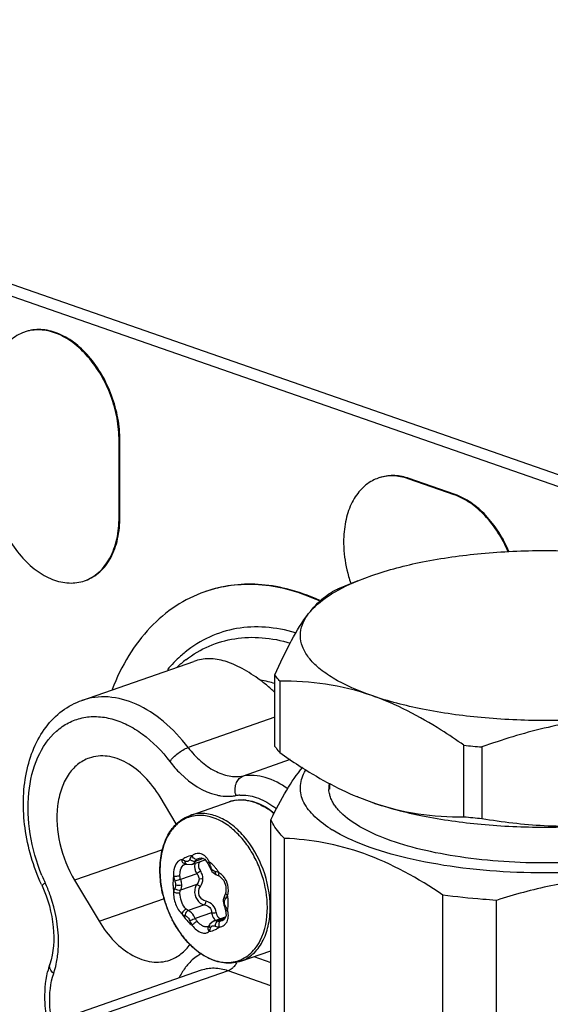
# Model space of a CAD drawing. Header units: millimetres. Extents: x -153 to 753, y 50 to 636.
# Tile 17 of 30: x 559 to 591, y 219 to 279. Entities that reach past the tile are written whole.
import ezdxf

# ---------------------------------------------------------------- set-up
doc = ezdxf.new("R2010")
doc.units = ezdxf.units.MM
doc.header["$LTSCALE"] = 23.1
doc.layers.get('0').update_dxf_attribs({"linetype": 'CONTINUOUS'})

msp = doc.modelspace()

# ---------------------------------------------------------------- linework, layer by layer
at = {"color": 7, "linetype": 'CONTINUOUS'}
for p, q in [((511.497, 279.078), (749.663, 196.06)), ((511.497, 278.339), (748.602, 195.69)), ((559.016, 259.875), (558.965, 259.858)), ((564.788, 248.48), (564.788, 253.167)), ((564.839, 248.498), (564.839, 253.184)), ((580.759, 250.89), (580.708, 250.872)), ((585.387, 249.848), (582.558, 250.833)), ((585.437, 249.865), (582.609, 250.851)), ((579.449, 244.555), (580.318, 244.886)), ((562.664, 244.559), (562.715, 244.577)), ((579.451, 244.557), (578.209, 244.043)), ((570.099, 243.897), (570.048, 243.879)), ((562.503, 237.202), (569.384, 239.601)), ((574.366, 234.37), (574.366, 238.766)), ((574.662, 238.381), (574.662, 233.985)), ((585.975, 230.041), (585.975, 234.438)), ((587.08, 234.334), (587.08, 229.938)), ((577.725, 232.101), (577.725, 231.735)), ((568.285, 229.61), (567.301, 231.258)), ((569.147, 230.125), (571.55, 230.963)), ((579.451, 231.26), (579.365, 231.296)), ((579.403, 231.281), (580.318, 230.931)), ((574.111, 215.152), (574.111, 229.859)), ((574.949, 214.001), (574.949, 228.708)), ((569.26, 227.111), (570.075, 227.396)), ((569.722, 227.5), (569.851, 227.516)), ((569.851, 227.516), (570.056, 227.421)), ((570.056, 227.421), (570.244, 227.169)), ((570.243, 227.171), (570.331, 226.954)), ((570.244, 227.169), (570.244, 227.169)), ((568.859, 227.132), (568.875, 227.131)), ((568.875, 227.131), (568.942, 227.114)), ((568.942, 227.114), (568.941, 227.114)), ((568.941, 227.114), (569.26, 227.111)), ((570.331, 226.954), (570.486, 226.681)), ((570.486, 226.681), (570.728, 226.493)), ((562.051, 226.129), (563.551, 223.618)), ((570.728, 226.493), (570.777, 226.474)), ((570.937, 226.399), (570.976, 226.374)), ((570.976, 226.374), (571.215, 226.117)), ((571.215, 226.117), (571.349, 225.768)), ((571.332, 225.347), (571.324, 225.321)), ((571.332, 225.347), (571.332, 225.347)), ((571.191, 224.93), (571.187, 224.849)), ((571.187, 224.849), (571.193, 224.749)), ((571.263, 225.175), (571.191, 224.93)), ((571.193, 224.749), (571.217, 224.623)), ((571.324, 225.321), (571.263, 225.175)), ((571.263, 225.175), (571.263, 225.175)), ((584.692, 210.514), (584.692, 225.221)), ((587.971, 210.192), (587.971, 224.898)), ((571.217, 224.623), (571.253, 224.516)), ((571.253, 224.516), (571.331, 224.294)), ((571.331, 224.294), (571.357, 223.94)), ((571.331, 224.294), (571.331, 224.294)), ((570.618, 223.63), (571.327, 223.877)), ((571.248, 223.714), (571.13, 223.642)), ((571.357, 223.94), (571.248, 223.714)), ((570.274, 223.288), (570.239, 223.271)), ((570.29, 223.302), (570.274, 223.288)), ((570.306, 223.322), (570.289, 223.302)), ((570.343, 223.385), (570.306, 223.322)), ((570.369, 223.431), (570.343, 223.384)), ((572.274, 221.155), (574.111, 221.795)), ((569.834, 220.595), (561.231, 217.596))]:
    msp.add_line(p, q, dxfattribs=at)
at = {"color": 9, "linetype": 'CONTINUOUS'}
for p, q in [((564.839, 253.184), (564.788, 253.167)), ((582.609, 250.851), (582.558, 250.833)), ((585.437, 249.865), (585.387, 249.848)), ((564.839, 248.498), (564.788, 248.48)), ((574.366, 236.159), (569.027, 234.298)), ((575.309, 233.559), (572.406, 232.547)), ((567.452, 228.011), (562.051, 226.129)), ((569.959, 227.466), (569.468, 227.295)), ((569.722, 227.5), (569.727, 227.502)), ((568.821, 227.125), (568.826, 227.127)), ((570.331, 226.954), (570.331, 226.954)), ((569.557, 226.538), (568.557, 226.189)), ((570.779, 226.473), (570.777, 226.474)), ((569.557, 225.869), (568.557, 225.521)), ((563.551, 223.618), (567.568, 225.018)), ((570.031, 224.615), (569.031, 224.267)), ((570.468, 224.128), (569.468, 223.78)), ((571.28, 223.78), (570.854, 223.631)), ((571.136, 223.644), (571.13, 223.642)), ((570.246, 223.273), (570.239, 223.271)), ((570.343, 223.385), (570.343, 223.384)), ((573.076, 221.434), (574.111, 221.073)), ((571.48, 220.56), (562.103, 217.292)), ((574.111, 219.643), (571.48, 220.56))]:
    msp.add_line(p, q, dxfattribs=at)
at = {"color": 7, "linetype": 'CONTINUOUS'}
for points in [[(568.821, 227.125), (568.851, 227.132), (568.859, 227.132)], [(570.779, 226.473), (570.914, 226.412), (570.937, 226.399)], [(571.349, 225.768), (571.348, 225.41), (571.332, 225.347)], [(570.619, 223.631), (570.582, 223.616), (570.369, 223.431)]]:
    msp.add_lwpolyline(points, dxfattribs=at)
for centre, radius, start, end in [((581.538, 248.492), 2.52, 109.22747, 118.10416), ((581.585, 248.518), 2.512, 106.10053, 109.2066), ((587.141, 247.164), 8.577, 195.7824, 198.76991), ((571.94, 232.031), 12.445, 65.35839, 67.21762), ((571.834, 231.89), 12.58, 65.44033, 66.5241), ((568.646, 231.855), 8.159, 50.49078, 53.90706), ((568.214, 231.332), 8.837, 45.87732, 50.49229), ((590.666, 278.696), 44.506, 263.94991, 265.37818), ((579.31, 231.814), 1.635, 170.93382, 177.85983), ((579.282, 231.816), 1.607, 177.8828, 183.57953), ((572.28, 228.86), 2.226, 97.54776, 109.15294), ((590.666, 274.3), 44.506, 263.94991, 265.37818), ((582.149, 236.187), 8.158, 237.47437, 238.45291), ((571.307, 230.982), 12.401, 204.33771, 204.76698), ((574.323, 226.899), 7.041, 193.76782, 203.35377), ((574.211, 226.851), 6.919, 203.3537, 207.04465), ((573.502, 226.418), 6.087, 214.90281, 216.70533), ((565.699, 219.253), 5.451, 161.69331, 166.88656)]:
    msp.add_arc(centre, radius, start, end, dxfattribs=at)
at = {"color": 9, "linetype": 'CONTINUOUS'}
for centre, radius, start, end in [((573.339, 233.878), 7.327, 127.39609, 132.90921), ((572.273, 231.48), 7.067, 76.22893, 80.39766), ((572.172, 231.064), 7.495, 72.98189, 76.23513), ((573.252, 231.687), 1.339, 190.28079, 195.07504), ((571.489, 234.044), 2.746, 273.88075, 279.84688), ((572.349, 229.086), 2.286, 93.82436, 99.84441), ((572.251, 228.636), 2.446, 82.59723, 85.77291), ((571.68, 227.206), 3.998, 54.90957, 58.77148), ((571.432, 226.857), 4.426, 49.55893, 54.88259), ((571.481, 226.923), 4.664, 50.3769, 53.98028), ((569.914, 227.815), 2.364, 129.34997, 136.24364), ((570.478, 227.38), 3.079, 147.03139, 152.55156), ((571.703, 226.91), 4.395, 165.71783, 167.64773), ((569.409, 226.501), 1.163, 127.18707, 130.34139), ((569.388, 226.529), 1.128, 123.42923, 127.18856), ((569.366, 226.563), 1.088, 116.28512, 123.4383), ((569.706, 227.119), 0.682, 121.9013, 129.51912), ((569.673, 227.171), 0.62, 113.75467, 121.88449), ((569.656, 227.211), 0.576, 105.1957, 113.72876), ((569.903, 227.015), 0.518, 120.51169, 135.00769), ((569.477, 226.94), 0.897, 42.04978, 48.40032), ((569.403, 226.874), 0.997, 36.85773, 42.06238), ((569.314, 226.807), 1.108, 30.7744, 36.83975), ((569.216, 226.748), 1.223, 25.82116, 30.79386), ((568.873, 225.424), 2.352, 47.84996, 52.12797), ((568.47, 226.597), 1.969, 17.9401, 20.31909), ((573.064, 226.75), 5.768, 179.51504, 180.00031), ((569.15, 227.425), 0.332, 289.30431, 297.38043), ((570.132, 226.974), 0.706, 179.92484, 186.68336), ((570.285, 227.056), 0.613, 200.96323, 214.51334), ((568.956, 226.142), 1.001, 30.13231, 34.5432), ((570.949, 227.125), 0.563, 193.1779, 203.47119), ((570.551, 225.799), 0.88, 75.39835, 80.49908), ((568.41, 224.977), 2.996, 36.37013, 40.01191), ((568.26, 224.866), 3.183, 32.87673, 36.37337), ((570.408, 225.725), 1.016, 52.87441, 58.83335), ((570.747, 230.803), 11.563, 202.22829, 204.76396), ((552.153, 222.225), 8.915, 24.26283, 24.767), ((552.063, 222.185), 9.013, 19.33889, 24.25634), ((574.292, 226.888), 7.007, 192.21011, 203.46657), ((570.242, 225.536), 1.259, 0.00763, 7.40932), ((571.577, 224.807), 0.31, 143.21582, 158.14425), ((570.417, 225.653), 1.127, 332.48083, 337.03015), ((570.437, 225.515), 1.062, 343.53414, 346.14503), ((568.124, 224.704), 3.369, 6.06014, 8.70343), ((568.357, 224.726), 3.136, 3.22177, 6.0939), ((571.342, 224.216), 0.596, 186.67637, 193.6456), ((568.789, 223.176), 2.884, 26.27063, 28.2398), ((570.198, 223.917), 1.306, 13.4633, 15.66789), ((570.284, 223.936), 1.218, 6.38028, 13.53587), ((568.873, 224.72), 2.62, 356.7482, 0.18019), ((570.728, 223.313), 0.336, 98.38103, 108.96772), ((571.325, 224.212), 0.579, 193.63733, 200.48468), ((571.295, 224.2), 0.547, 200.47386, 207.38028), ((571.255, 224.18), 0.502, 207.36774, 214.54514), ((570.967, 224.074), 0.457, 255.65644, 262.25732), ((573.54, 226.455), 6.138, 214.81217, 215.42433), ((570.155, 223.538), 0.279, 281.62522, 287.27171), ((570.962, 223.932), 0.679, 246.9951, 267.54855), ((570.223, 224.078), 1.088, 296.28106, 303.43381), ((570.192, 224.126), 1.145, 303.45281, 310.36624), ((570.882, 223.901), 0.65, 274.54653, 282.34028), ((572.474, 225.498), 4.702, 227.94809, 229.41896), ((554.851, 222.266), 6.205, 349.20165, 352.70223), ((571.676, 224.289), 3.248, 243.7178, 248.04788)]:
    msp.add_arc(centre, radius, start, end, dxfattribs=at)
at = {"color": 7, "linetype": 'CONTINUOUS'}
for points, knots in [([(564.788, 253.167), (564.786, 253.631), (564.696, 254.574), (564.191, 256.382), (563.268, 258.019), (562, 259.226), (560.989, 259.811), (559.948, 260.056), (559.269, 259.963), (558.965, 259.858)], [0, 0, 0, 0, 0.138728, 0.281161, 0.559218, 0.686067, 0.800784, 0.904, 1, 1, 1, 1]), ([(564.839, 253.184), (564.836, 253.647), (564.747, 254.591), (564.242, 256.399), (563.319, 258.037), (562.051, 259.243), (561.04, 259.829), (559.999, 260.074), (559.319, 259.981), (559.016, 259.875)], [0, 0, 0, 0, 0.138351, 0.281276, 0.559135, 0.686003, 0.800749, 0.903984, 1, 1, 1, 1]), ([(558.965, 259.858), (558.644, 259.746), (558.019, 259.365), (557.341, 258.448), (556.924, 257.267), (556.844, 256.394), (556.841, 255.937)], [0, 0, 0, 0, 0.215516, 0.449358, 0.709996, 1, 1, 1, 1]), ([(556.841, 251.25), (556.844, 250.786), (556.933, 249.842), (557.439, 248.035), (558.361, 246.398), (559.63, 245.191), (560.64, 244.606), (561.681, 244.361), (562.361, 244.453), (562.664, 244.559)], [0, 0, 0, 0, 0.138728, 0.281161, 0.559218, 0.686067, 0.800784, 0.904, 1, 1, 1, 1]), ([(582.558, 250.833), (582.251, 250.938), (581.627, 251.069), (580.993, 250.971), (580.708, 250.872)], [0, 0, 0, 0, 0.518379, 1, 1, 1, 1]), ([(582.609, 250.851), (582.325, 250.947), (581.749, 251.074), (581.159, 251.009), (580.889, 250.931)], [0, 0, 0, 0, 0.516073, 1, 1, 1, 1]), ([(580.351, 250.715), (580.074, 250.568), (579.552, 250.144), (578.997, 249.256), (578.654, 248.163), (578.587, 247.367), (578.585, 246.952)], [0, 0, 0, 0, 0.216474, 0.452869, 0.712987, 1, 1, 1, 1]), ([(588.7, 246.331), (588.523, 246.75), (588.109, 247.542), (587.319, 248.567), (586.416, 249.367), (585.73, 249.725), (585.387, 249.848)], [0, 0, 0, 0, 0.275056, 0.537679, 0.779416, 1, 1, 1, 1]), ([(588.754, 246.343), (588.576, 246.762), (588.163, 247.555), (587.372, 248.582), (586.467, 249.384), (585.78, 249.743), (585.437, 249.865)], [0, 0, 0, 0, 0.274989, 0.537247, 0.780101, 1, 1, 1, 1]), ([(562.664, 244.559), (562.985, 244.671), (563.611, 245.051), (564.289, 245.969), (564.705, 247.15), (564.786, 248.023), (564.788, 248.48)], [0, 0, 0, 0, 0.215516, 0.449358, 0.709996, 1, 1, 1, 1]), ([(562.715, 244.577), (563.036, 244.689), (563.661, 245.069), (564.34, 245.987), (564.756, 247.168), (564.836, 248.041), (564.839, 248.498)], [0, 0, 0, 0, 0.215651, 0.449194, 0.710503, 1, 1, 1, 1]), ([(578.585, 246.952), (578.586, 246.774), (578.613, 246.059), (578.741, 245.349), (578.887, 244.831)], [0, 0, 0, 0, 0.248422, 1, 1, 1, 1]), ([(580.318, 244.886), (581.331, 245.239), (583.558, 245.809), (585.83, 246.126), (587.043, 246.239)], [0, 0, 0, 0, 0.468021, 1, 1, 1, 1]), ([(587.043, 246.239), (588.333, 246.36), (590.925, 246.475), (594.736, 246.305), (598.292, 245.809), (600.519, 245.239), (601.532, 244.886)], [0, 0, 0, 0, 0.265409, 0.530786, 0.780385, 1, 1, 1, 1]), ([(576.846, 243.429), (575.743, 243.908), (573.992, 244.381), (571.663, 244.318), (570.568, 244.061), (570.048, 243.879)], [0, 0, 0, 0, 0.51894, 0.762243, 1, 1, 1, 1]), ([(576.759, 243.505), (575.675, 243.96), (573.959, 244.404), (571.681, 244.329), (570.609, 244.075), (570.099, 243.897)], [0, 0, 0, 0, 0.518386, 0.761856, 1, 1, 1, 1]), ([(576.436, 242.542), (576.76, 242.964), (577.72, 243.754), (578.815, 244.293), (579.448, 244.555)], [0, 0, 0, 0, 0.436969, 1, 1, 1, 1]), ([(570.048, 243.879), (569.423, 243.661), (568.204, 243.055), (566.615, 241.703), (565.293, 239.95), (564.633, 238.596), (564.352, 237.875)], [0, 0, 0, 0, 0.232818, 0.473324, 0.727752, 1, 1, 1, 1]), ([(576.436, 242.542), (576.708, 242.896), (577.248, 243.497), (577.937, 243.931), (578.264, 244.065)], [0, 0, 0, 0, 0.558109, 1, 1, 1, 1]), ([(574.366, 238.766), (574.681, 239.487), (575.292, 240.789), (576.04, 242.026), (576.436, 242.542)], [0, 0, 0, 0, 0.547435, 1, 1, 1, 1]), ([(580.318, 237.492), (579.494, 237.779), (578.353, 238.262), (577.089, 239.131), (576.436, 239.779), (576.023, 240.465), (575.878, 241.189), (576.023, 241.912), (576.279, 242.338), (576.436, 242.542)], [0, 0, 0, 0, 0.348261, 0.489596, 0.609819, 0.71255, 0.804907, 0.897319, 1, 1, 1, 1]), ([(575.622, 241.356), (575.024, 241.535), (573.819, 241.77), (572.007, 241.69), (570.309, 241.165), (569.308, 240.539), (568.851, 240.171)], [0, 0, 0, 0, 0.261863, 0.51054, 0.753659, 1, 1, 1, 1]), ([(568.851, 240.171), (568.753, 240.091), (568.36, 239.758), (568.001, 239.386), (567.751, 239.089)], [0, 0, 0, 0, 0.245916, 1, 1, 1, 1]), ([(573.452, 238.448), (573.097, 238.707), (572.412, 239.16), (571.355, 239.633), (570.332, 239.812), (569.68, 239.704), (569.384, 239.601)], [0, 0, 0, 0, 0.300272, 0.559105, 0.785759, 1, 1, 1, 1]), ([(574.662, 238.381), (574.634, 238.413), (574.529, 238.536), (574.432, 238.666), (574.366, 238.766)], [0, 0, 0, 0, 0.257834, 1, 1, 1, 1]), ([(580.318, 237.492), (579.393, 237.814), (577.52, 238.279), (575.597, 238.392), (574.662, 238.381)], [0, 0, 0, 0, 0.511678, 1, 1, 1, 1]), ([(594.807, 236.138), (593.517, 236.018), (590.925, 235.903), (587.114, 236.072), (583.558, 236.569), (581.331, 237.139), (580.318, 237.492)], [0, 0, 0, 0, 0.265409, 0.530786, 0.780385, 1, 1, 1, 1]), ([(585.975, 234.438), (585.519, 234.761), (583.742, 235.962), (581.817, 236.969), (580.318, 237.492)], [0, 0, 0, 0, 0.260475, 1, 1, 1, 1]), ([(560.008, 225.871), (559.511, 226.971), (558.844, 229.255), (558.865, 232.181), (559.488, 234.261), (560.227, 235.573), (561.236, 236.603), (562.07, 237.051), (562.503, 237.202)], [0, 0, 0, 0, 0.281064, 0.546089, 0.668375, 0.783501, 0.893158, 1, 1, 1, 1]), ([(594.807, 236.138), (593.495, 236.016), (590.872, 235.565), (588.334, 234.782), (587.08, 234.334)], [0, 0, 0, 0, 0.497431, 1, 1, 1, 1]), ([(574.366, 234.37), (574.387, 234.337), (574.48, 234.204), (574.581, 234.077), (574.662, 233.985)], [0, 0, 0, 0, 0.242491, 1, 1, 1, 1]), ([(574.662, 233.985), (575.046, 233.713), (576.551, 232.688), (578.155, 231.797), (579.403, 231.28)], [0, 0, 0, 0, 0.258368, 1, 1, 1, 1]), ([(562.949, 233.651), (562.691, 233.561), (562.189, 233.276), (561.6, 232.6), (561.188, 231.721), (560.885, 230.297), (561.04, 228.325), (561.636, 226.825), (562.051, 226.129)], [0, 0, 0, 0, 0.096837, 0.199827, 0.312975, 0.43745, 0.712598, 1, 1, 1, 1]), ([(567.301, 231.258), (567.034, 231.706), (566.433, 232.508), (565.322, 233.397), (564.117, 233.842), (563.3, 233.774), (562.949, 233.651)], [0, 0, 0, 0, 0.293473, 0.558264, 0.790509, 1, 1, 1, 1]), ([(574.111, 229.859), (574.412, 230.476), (574.997, 231.594), (575.704, 232.647), (576.071, 233.09)], [0, 0, 0, 0, 0.543698, 1, 1, 1, 1]), ([(577.762, 229.309), (577.382, 229.552), (576.727, 230.045), (576.131, 230.846), (575.933, 231.499), (575.903, 232.14), (576.076, 232.608), (576.241, 232.884)], [0, 0, 0, 0, 0.311383, 0.561566, 0.671615, 0.777772, 1, 1, 1, 1]), ([(577.759, 231.299), (577.747, 231.333), (577.708, 231.469), (577.685, 231.61), (577.678, 231.715)], [0, 0, 0, 0, 0.254635, 1, 1, 1, 1]), ([(572.487, 231.08), (572.808, 231.054), (573.475, 230.869), (574.049, 230.496), (574.324, 230.27)], [0, 0, 0, 0, 0.475653, 1, 1, 1, 1]), ([(580.318, 230.931), (581.331, 230.578), (583.558, 230.008), (587.114, 229.511), (590.925, 229.342), (593.517, 229.457), (594.807, 229.577)], [0, 0, 0, 0, 0.219615, 0.469214, 0.734591, 1, 1, 1, 1]), ([(580.318, 230.931), (581.244, 230.608), (583.117, 230.143), (585.04, 230.03), (585.975, 230.041)], [0, 0, 0, 0, 0.511678, 1, 1, 1, 1]), ([(578.413, 230.296), (578.389, 230.32), (578.299, 230.413), (578.213, 230.511), (578.153, 230.587)], [0, 0, 0, 0, 0.257858, 1, 1, 1, 1]), ([(596.475, 227.622), (594.71, 227.338), (591.118, 227.076), (586.704, 227.352), (583.416, 227.971), (581.343, 228.58), (579.671, 229.317), (578.757, 229.952), (578.413, 230.296)], [0, 0, 0, 0, 0.287121, 0.575843, 0.707309, 0.823782, 0.921839, 1, 1, 1, 1]), ([(567.293, 226.761), (567.293, 227.148), (567.366, 227.891), (567.723, 228.901), (568.317, 229.695), (568.864, 230.026), (569.147, 230.125)], [0, 0, 0, 0, 0.284525, 0.543856, 0.779275, 1, 1, 1, 1]), ([(574.949, 228.708), (574.855, 228.798), (574.524, 229.14), (574.248, 229.541), (574.111, 229.859)], [0, 0, 0, 0, 0.27387, 1, 1, 1, 1]), ([(587.08, 229.938), (588.346, 229.723), (590.918, 229.413), (593.512, 229.457), (594.807, 229.577)], [0, 0, 0, 0, 0.496773, 1, 1, 1, 1]), ([(601.39, 228.07), (600.506, 227.77), (598.583, 227.269), (595.515, 226.792), (592.212, 226.562), (588.844, 226.593), (585.583, 226.883), (582.592, 227.416), (580.023, 228.162), (578.514, 228.846), (577.88, 229.235)], [0, 0, 0, 0, 0.116435, 0.247261, 0.386837, 0.52889, 0.666947, 0.794835, 0.90717, 1, 1, 1, 1]), ([(584.692, 225.221), (583.173, 226.248), (580.799, 227.577), (577.416, 228.5), (575.76, 228.676), (574.949, 228.708)], [0, 0, 0, 0, 0.525118, 0.767768, 1, 1, 1, 1]), ([(567.484, 225.223), (567.453, 225.352), (567.344, 225.857), (567.293, 226.376), (567.293, 226.761)], [0, 0, 0, 0, 0.255181, 1, 1, 1, 1]), ([(601.506, 226.096), (600.392, 226.252), (598.137, 226.464), (594.719, 226.38), (591.306, 225.856), (589.075, 225.249), (587.971, 224.898)], [0, 0, 0, 0, 0.246084, 0.494843, 0.746337, 1, 1, 1, 1]), ([(560.047, 225.787), (560.413, 224.993), (560.863, 223.385), (560.765, 221.693), (560.524, 220.965)], [0, 0, 0, 0, 0.532878, 1, 1, 1, 1]), ([(587.971, 224.898), (587.692, 224.915), (586.596, 224.993), (585.503, 225.109), (584.692, 225.221)], [0, 0, 0, 0, 0.254367, 1, 1, 1, 1]), ([(563.551, 223.618), (563.819, 223.17), (564.42, 222.368), (565.531, 221.478), (566.736, 221.034), (567.552, 221.102), (567.904, 221.225)], [0, 0, 0, 0, 0.293473, 0.558264, 0.790509, 1, 1, 1, 1]), ([(568.509, 222.935), (568.467, 222.995), (568.3, 223.244), (568.151, 223.504), (568.048, 223.705)], [0, 0, 0, 0, 0.24703, 1, 1, 1, 1]), ([(572.274, 221.155), (571.98, 221.052), (571.318, 220.974), (570.324, 221.258), (569.39, 221.877), (568.864, 222.455), (568.622, 222.779)], [0, 0, 0, 0, 0.219404, 0.45441, 0.714404, 1, 1, 1, 1]), ([(567.904, 221.225), (568.149, 221.31), (568.626, 221.575), (568.992, 221.975), (569.15, 222.2)], [0, 0, 0, 0, 0.485925, 1, 1, 1, 1]), ([(560.307, 217.918), (560.275, 218.138), (560.187, 218.994), (560.245, 219.869), (560.39, 220.49)], [0, 0, 0, 0, 0.258868, 1, 1, 1, 1])]:
    msp.add_open_spline(points, degree=3, knots=knots, dxfattribs=at)
at = {"color": 9, "linetype": 'CONTINUOUS'}
for points, knots in [([(568.889, 239.699), (569.328, 240.034), (570.285, 240.601), (571.896, 241.066), (573.607, 241.121), (574.745, 240.893), (575.309, 240.722)], [0, 0, 0, 0, 0.245578, 0.488722, 0.737798, 1, 1, 1, 1]), ([(569.027, 234.298), (568.583, 234.882), (567.623, 235.916), (565.942, 237.02), (564.18, 237.518), (563.016, 237.381), (562.503, 237.202)], [0, 0, 0, 0, 0.29028, 0.552128, 0.785375, 1, 1, 1, 1]), ([(560.043, 226.429), (559.708, 227.249), (559.233, 228.928), (559.124, 231.432), (559.635, 233.656), (560.616, 235.125), (561.652, 235.849), (562.505, 236.16), (563.422, 236.24), (564.372, 236.089), (565.324, 235.717), (566.6, 234.922), (567.421, 234.073), (567.904, 233.439)], [0, 0, 0, 0, 0.151582, 0.295635, 0.424585, 0.536386, 0.587971, 0.638517, 0.68991, 0.743857, 0.801562, 0.863615, 1, 1, 1, 1]), ([(567.904, 233.439), (568.037, 233.635), (568.393, 233.963), (568.802, 234.219), (569.027, 234.298)], [0, 0, 0, 0, 0.498741, 1, 1, 1, 1]), ([(569.027, 234.298), (569.258, 233.995), (569.752, 233.452), (570.609, 232.845), (571.51, 232.512), (572.124, 232.498), (572.406, 232.547)], [0, 0, 0, 0, 0.286736, 0.548602, 0.784386, 1, 1, 1, 1]), ([(567.904, 233.439), (568.104, 233.176), (568.881, 232.278), (569.943, 231.572), (570.782, 231.379)], [0, 0, 0, 0, 0.277589, 1, 1, 1, 1]), ([(575.152, 231.756), (574.736, 232.063), (573.863, 232.538), (572.855, 232.625), (572.406, 232.547)], [0, 0, 0, 0, 0.531876, 1, 1, 1, 1]), ([(571.934, 231.448), (571.912, 231.566), (571.901, 231.803), (571.98, 232.135), (572.148, 232.403), (572.318, 232.517), (572.406, 232.547)], [0, 0, 0, 0, 0.27937, 0.543668, 0.783224, 1, 1, 1, 1]), ([(570.782, 231.379), (570.857, 231.362), (571.151, 231.305), (571.453, 231.289), (571.675, 231.305)], [0, 0, 0, 0, 0.256952, 1, 1, 1, 1]), ([(571.55, 230.963), (571.619, 230.987), (571.905, 231.07), (572.208, 231.091), (572.432, 231.075)], [0, 0, 0, 0, 0.246912, 1, 1, 1, 1]), ([(572.197, 231.367), (572.536, 231.39), (573.272, 231.276), (573.915, 230.921), (574.224, 230.696)], [0, 0, 0, 0, 0.470961, 1, 1, 1, 1]), ([(572.566, 231.061), (572.627, 231.053), (572.874, 231.012), (573.116, 230.935), (573.291, 230.862)], [0, 0, 0, 0, 0.242487, 1, 1, 1, 1]), ([(573.291, 230.862), (573.33, 230.845), (573.488, 230.775), (573.641, 230.693), (573.753, 230.625)], [0, 0, 0, 0, 0.244618, 1, 1, 1, 1]), ([(574.069, 224.469), (574.069, 225.262), (573.759, 226.847), (572.784, 228.571), (571.712, 229.591), (570.858, 230.086), (569.978, 230.293), (569.404, 230.215), (569.147, 230.125)], [0, 0, 0, 0, 0.280562, 0.558763, 0.685731, 0.800571, 0.9039, 1, 1, 1, 1]), ([(569.999, 230.11), (569.718, 230.139), (569.141, 230.096), (568.631, 229.82), (568.415, 229.643)], [0, 0, 0, 0, 0.502689, 1, 1, 1, 1]), ([(573.896, 224.45), (573.896, 225.113), (573.726, 226.121), (573.234, 227.365), (572.738, 228.226), (572.14, 228.965), (571.291, 229.708), (570.511, 230.056), (569.999, 230.11)], [0, 0, 0, 0, 0.269203, 0.407164, 0.542239, 0.671093, 0.791169, 1, 1, 1, 1]), ([(568.207, 229.45), (568.178, 229.42), (568.065, 229.296), (567.964, 229.161), (567.895, 229.055)], [0, 0, 0, 0, 0.244901, 1, 1, 1, 1]), ([(567.746, 228.799), (567.714, 228.737), (567.59, 228.479), (567.498, 228.205), (567.444, 227.994)], [0, 0, 0, 0, 0.241357, 1, 1, 1, 1]), ([(567.41, 227.85), (567.392, 227.766), (567.326, 227.42), (567.298, 227.066), (567.296, 226.799)], [0, 0, 0, 0, 0.242265, 1, 1, 1, 1]), ([(570.073, 227.612), (570.043, 227.638), (569.927, 227.728), (569.779, 227.781), (569.671, 227.786)], [0, 0, 0, 0, 0.267304, 1, 1, 1, 1]), ([(568.403, 227.289), (568.294, 227.195), (568.142, 226.882), (568.121, 226.553), (568.134, 226.371)], [0, 0, 0, 0, 0.441028, 1, 1, 1, 1]), ([(568.859, 227.133), (568.803, 227.135), (568.714, 227.185), (568.666, 227.294), (568.655, 227.357), (568.656, 227.388)], [0, 0, 0, 0, 0.469538, 0.740497, 1, 1, 1, 1]), ([(568.838, 227.315), (568.828, 227.321), (568.788, 227.342), (568.746, 227.361), (568.715, 227.372)], [0, 0, 0, 0, 0.265419, 1, 1, 1, 1]), ([(568.942, 227.115), (568.907, 227.127), (568.846, 227.191), (568.836, 227.273), (568.838, 227.315)], [0, 0, 0, 0, 0.465465, 1, 1, 1, 1]), ([(569.134, 227.438), (569.108, 227.381), (569.032, 227.262), (568.889, 227.287), (568.838, 227.315)], [0, 0, 0, 0, 0.519754, 1, 1, 1, 1]), ([(569.31, 227.309), (569.292, 227.315), (569.226, 227.347), (569.166, 227.394), (569.134, 227.438)], [0, 0, 0, 0, 0.259183, 1, 1, 1, 1]), ([(569.326, 227.547), (569.32, 227.556), (569.299, 227.586), (569.281, 227.619), (569.273, 227.645)], [0, 0, 0, 0, 0.270787, 1, 1, 1, 1]), ([(569.468, 227.295), (569.458, 227.277), (569.414, 227.212), (569.354, 227.156), (569.303, 227.13)], [0, 0, 0, 0, 0.269454, 1, 1, 1, 1]), ([(569.468, 227.295), (569.458, 227.292), (569.405, 227.284), (569.35, 227.294), (569.31, 227.309)], [0, 0, 0, 0, 0.203317, 1, 1, 1, 1]), ([(569.579, 227.419), (569.561, 227.413), (569.461, 227.414), (569.373, 227.484), (569.326, 227.547)], [0, 0, 0, 0, 0.191585, 1, 1, 1, 1]), ([(569.464, 227.183), (569.445, 227.135), (569.43, 227.064), (569.427, 226.993), (569.427, 226.975)], [0, 0, 0, 0, 0.740241, 1, 1, 1, 1]), ([(570.244, 227.169), (570.236, 227.185), (570.263, 227.236), (570.294, 227.263), (570.317, 227.281)], [0, 0, 0, 0, 0.381948, 1, 1, 1, 1]), ([(570.705, 226.904), (570.685, 226.927), (570.605, 227.02), (570.519, 227.107), (570.451, 227.168)], [0, 0, 0, 0, 0.255068, 1, 1, 1, 1]), ([(567.296, 226.75), (567.296, 226.64), (567.309, 226.189), (567.371, 225.739), (567.443, 225.406)], [0, 0, 0, 0, 0.24462, 1, 1, 1, 1]), ([(568.531, 226.578), (568.538, 226.644), (568.571, 226.846), (568.685, 227.073), (568.821, 227.124)], [0, 0, 0, 0, 0.311537, 1, 1, 1, 1]), ([(569.557, 226.538), (569.588, 226.572), (569.661, 226.632), (569.738, 226.686), (569.78, 226.709)], [0, 0, 0, 0, 0.488008, 1, 1, 1, 1]), ([(569.713, 226.837), (569.703, 226.863), (569.673, 226.962), (569.671, 227.071), (569.693, 227.143)], [0, 0, 0, 0, 0.267769, 1, 1, 1, 1]), ([(570.331, 226.954), (570.33, 226.957), (570.338, 226.964), (570.359, 226.977), (570.383, 226.989), (570.401, 226.996)], [0, 0, 0, 0, 0.098344, 0.311793, 1, 1, 1, 1]), ([(570.527, 226.758), (570.517, 226.768), (570.479, 226.81), (570.45, 226.861), (570.432, 226.9)], [0, 0, 0, 0, 0.23717, 1, 1, 1, 1]), ([(570.696, 226.668), (570.649, 226.675), (570.587, 226.703), (570.539, 226.746), (570.527, 226.758)], [0, 0, 0, 0, 0.739157, 1, 1, 1, 1]), ([(570.778, 226.475), (570.763, 226.479), (570.7, 226.522), (570.691, 226.61), (570.696, 226.668)], [0, 0, 0, 0, 0.206845, 1, 1, 1, 1]), ([(570.938, 226.4), (570.914, 226.412), (570.898, 226.494), (570.918, 226.556), (570.933, 226.594)], [0, 0, 0, 0, 0.394648, 1, 1, 1, 1]), ([(560.247, 225.959), (560.193, 225.926), (560.123, 225.878), (560.058, 225.822), (560.043, 225.794), (560.047, 225.787)], [0, 0, 0, 0, 0.709432, 0.904705, 1, 1, 1, 1]), ([(568.134, 226.371), (568.128, 226.334), (568.105, 226.182), (568.096, 226.029), (568.096, 225.913)], [0, 0, 0, 0, 0.243785, 1, 1, 1, 1]), ([(568.526, 226.392), (568.457, 226.381), (568.326, 226.372), (568.194, 226.365), (568.134, 226.371)], [0, 0, 0, 0, 0.53765, 1, 1, 1, 1]), ([(568.557, 226.189), (568.53, 226.183), (568.411, 226.15), (568.293, 226.115), (568.205, 226.081)], [0, 0, 0, 0, 0.229272, 1, 1, 1, 1]), ([(568.205, 226.081), (568.213, 226.06), (568.243, 225.977), (568.261, 225.888), (568.26, 225.823)], [0, 0, 0, 0, 0.263941, 1, 1, 1, 1]), ([(568.557, 226.189), (568.567, 226.16), (568.6, 226.043), (568.617, 225.922), (568.617, 225.832)], [0, 0, 0, 0, 0.255416, 1, 1, 1, 1]), ([(569.557, 226.538), (569.578, 226.514), (569.651, 226.419), (569.696, 226.297), (569.696, 226.208)], [0, 0, 0, 0, 0.261752, 1, 1, 1, 1]), ([(569.696, 226.208), (569.696, 226.178), (569.682, 226.054), (569.617, 225.941), (569.557, 225.869)], [0, 0, 0, 0, 0.242173, 1, 1, 1, 1]), ([(569.696, 226.208), (569.712, 226.213), (569.791, 226.232), (569.874, 226.236), (569.937, 226.23)], [0, 0, 0, 0, 0.214465, 1, 1, 1, 1]), ([(571.312, 226.208), (571.292, 226.24), (571.211, 226.362), (571.107, 226.469), (571.021, 226.535)], [0, 0, 0, 0, 0.256935, 1, 1, 1, 1]), ([(568.096, 225.913), (568.096, 225.873), (568.099, 225.71), (568.115, 225.549), (568.134, 225.428)], [0, 0, 0, 0, 0.24578, 1, 1, 1, 1]), ([(568.134, 225.428), (568.113, 225.175), (568.215, 224.667), (568.473, 224.215), (568.656, 224.047)], [0, 0, 0, 0, 0.504982, 1, 1, 1, 1]), ([(568.205, 225.63), (568.178, 225.584), (568.151, 225.516), (568.137, 225.446), (568.134, 225.428)], [0, 0, 0, 0, 0.739504, 1, 1, 1, 1]), ([(568.526, 225.368), (568.463, 225.336), (568.344, 225.327), (568.212, 225.368), (568.153, 225.405), (568.134, 225.428)], [0, 0, 0, 0, 0.514106, 0.786018, 1, 1, 1, 1]), ([(568.26, 225.823), (568.259, 225.805), (568.253, 225.737), (568.23, 225.672), (568.205, 225.63)], [0, 0, 0, 0, 0.269938, 1, 1, 1, 1]), ([(568.557, 225.521), (568.531, 225.51), (568.403, 225.492), (568.266, 225.553), (568.205, 225.63)], [0, 0, 0, 0, 0.224982, 1, 1, 1, 1]), ([(568.617, 225.832), (568.56, 225.811), (568.438, 225.8), (568.315, 225.813), (568.26, 225.833)], [0, 0, 0, 0, 0.506729, 1, 1, 1, 1]), ([(568.531, 225.207), (568.527, 225.248), (568.524, 225.302), (568.526, 225.355), (568.526, 225.368)], [0, 0, 0, 0, 0.761539, 1, 1, 1, 1]), ([(568.617, 225.832), (568.617, 225.803), (568.613, 225.697), (568.588, 225.592), (568.557, 225.521)], [0, 0, 0, 0, 0.269216, 1, 1, 1, 1]), ([(569.431, 225.521), (569.41, 225.323), (569.506, 224.914), (569.849, 224.657), (570.031, 224.615)], [0, 0, 0, 0, 0.514919, 1, 1, 1, 1]), ([(569.557, 225.869), (569.54, 225.844), (569.476, 225.737), (569.441, 225.614), (569.431, 225.521)], [0, 0, 0, 0, 0.244405, 1, 1, 1, 1]), ([(569.557, 225.869), (569.593, 225.867), (569.672, 225.83), (569.743, 225.786), (569.78, 225.756)], [0, 0, 0, 0, 0.432697, 1, 1, 1, 1]), ([(570.126, 224.84), (569.947, 224.879), (569.616, 225.17), (569.673, 225.605), (569.78, 225.756)], [0, 0, 0, 0, 0.497182, 1, 1, 1, 1]), ([(571.333, 225.346), (571.325, 225.323), (571.369, 225.259), (571.421, 225.23), (571.455, 225.214)], [0, 0, 0, 0, 0.387387, 1, 1, 1, 1]), ([(561.006, 221.478), (561.044, 221.773), (561.117, 223.019), (560.881, 224.275), (560.567, 225.17)], [0, 0, 0, 0, 0.238447, 1, 1, 1, 1]), ([(568.91, 224.353), (568.803, 224.46), (568.636, 224.737), (568.548, 225.044), (568.531, 225.207)], [0, 0, 0, 0, 0.479749, 1, 1, 1, 1]), ([(570.031, 224.615), (570.058, 224.638), (570.095, 224.716), (570.119, 224.794), (570.126, 224.84)], [0, 0, 0, 0, 0.427217, 1, 1, 1, 1]), ([(570.749, 224.147), (570.73, 224.31), (570.601, 224.64), (570.286, 224.806), (570.126, 224.84)], [0, 0, 0, 0, 0.501227, 1, 1, 1, 1]), ([(571.187, 224.848), (571.187, 224.841), (571.202, 224.808), (571.238, 224.794), (571.265, 224.786)], [0, 0, 0, 0, 0.184689, 1, 1, 1, 1]), ([(571.253, 225.143), (571.252, 225.131), (571.259, 225.072), (571.296, 225.023), (571.329, 224.992)], [0, 0, 0, 0, 0.216363, 1, 1, 1, 1]), ([(568.91, 224.353), (568.879, 224.346), (568.755, 224.286), (568.653, 224.152), (568.656, 224.047)], [0, 0, 0, 0, 0.23631, 1, 1, 1, 1]), ([(569.031, 224.267), (569.005, 224.259), (568.894, 224.193), (568.832, 224.054), (568.838, 223.954)], [0, 0, 0, 0, 0.216958, 1, 1, 1, 1]), ([(569.468, 223.78), (569.444, 223.836), (569.344, 224.031), (569.178, 224.205), (569.031, 224.267)], [0, 0, 0, 0, 0.277933, 1, 1, 1, 1]), ([(570.031, 224.615), (570.15, 224.599), (570.399, 224.503), (570.469, 224.245), (570.468, 224.128)], [0, 0, 0, 0, 0.507678, 1, 1, 1, 1]), ([(570.468, 224.128), (570.514, 224.122), (570.609, 224.123), (570.703, 224.135), (570.749, 224.147)], [0, 0, 0, 0, 0.490533, 1, 1, 1, 1]), ([(571.253, 224.516), (571.254, 224.514), (571.264, 224.519), (571.278, 224.521), (571.302, 224.531), (571.319, 224.537), (571.329, 224.541)], [0, 0, 0, 0, 0.08299, 0.293081, 0.606991, 1, 1, 1, 1]), ([(571.331, 224.294), (571.335, 224.279), (571.39, 224.266), (571.428, 224.267), (571.455, 224.27)], [0, 0, 0, 0, 0.362545, 1, 1, 1, 1]), ([(572.274, 221.155), (572.546, 221.249), (573.073, 221.571), (573.648, 222.346), (573.998, 223.345), (574.069, 224.083), (574.069, 224.469)], [0, 0, 0, 0, 0.215605, 0.44912, 0.710462, 1, 1, 1, 1]), ([(573.132, 221.918), (573.258, 222.075), (573.737, 222.834), (573.896, 223.76), (573.896, 224.45)], [0, 0, 0, 0, 0.226009, 1, 1, 1, 1]), ([(567.864, 224.098), (567.909, 223.996), (568.092, 223.599), (568.314, 223.219), (568.5, 222.951)], [0, 0, 0, 0, 0.253627, 1, 1, 1, 1]), ([(568.656, 224.047), (568.7, 223.979), (568.877, 223.727), (569.093, 223.5), (569.273, 223.36)], [0, 0, 0, 0, 0.261773, 1, 1, 1, 1]), ([(568.656, 224.047), (568.67, 224.036), (568.726, 223.996), (568.789, 223.967), (568.838, 223.954)], [0, 0, 0, 0, 0.260069, 1, 1, 1, 1]), ([(568.838, 223.954), (568.904, 223.937), (569.039, 223.847), (569.105, 223.705), (569.134, 223.626)], [0, 0, 0, 0, 0.446269, 1, 1, 1, 1]), ([(569.468, 223.78), (569.442, 223.768), (569.33, 223.717), (569.219, 223.665), (569.134, 223.626)], [0, 0, 0, 0, 0.236231, 1, 1, 1, 1]), ([(569.579, 223.608), (569.518, 223.573), (569.412, 223.494), (569.309, 223.409), (569.273, 223.36)], [0, 0, 0, 0, 0.536876, 1, 1, 1, 1]), ([(569.905, 223.329), (569.875, 223.345), (569.754, 223.421), (569.649, 223.523), (569.579, 223.608)], [0, 0, 0, 0, 0.231526, 1, 1, 1, 1]), ([(570.468, 224.128), (570.476, 224.085), (570.515, 223.926), (570.6, 223.774), (570.688, 223.692)], [0, 0, 0, 0, 0.267346, 1, 1, 1, 1]), ([(570.854, 223.631), (570.829, 223.622), (570.729, 223.543), (570.687, 223.405), (570.696, 223.307)], [0, 0, 0, 0, 0.210119, 1, 1, 1, 1]), ([(570.996, 223.762), (570.981, 223.768), (570.921, 223.801), (570.871, 223.852), (570.841, 223.895)], [0, 0, 0, 0, 0.239317, 1, 1, 1, 1]), ([(571.016, 223.619), (570.992, 223.609), (570.893, 223.513), (570.893, 223.351), (570.933, 223.253)], [0, 0, 0, 0, 0.198485, 1, 1, 1, 1]), ([(571.312, 223.428), (571.335, 223.452), (571.425, 223.563), (571.474, 223.703), (571.49, 223.81)], [0, 0, 0, 0, 0.238696, 1, 1, 1, 1]), ([(571.49, 223.81), (571.493, 223.831), (571.503, 223.917), (571.501, 224.006), (571.494, 224.072)], [0, 0, 0, 0, 0.242363, 1, 1, 1, 1]), ([(569.273, 223.36), (569.351, 223.258), (569.52, 223.081), (569.807, 222.906), (570.098, 222.856), (570.262, 222.939), (570.317, 222.996)], [0, 0, 0, 0, 0.31436, 0.587177, 0.808073, 1, 1, 1, 1]), ([(570.212, 223.265), (570.194, 223.261), (570.112, 223.252), (570.029, 223.273), (569.971, 223.297)], [0, 0, 0, 0, 0.225849, 1, 1, 1, 1]), ([(570.317, 222.996), (570.325, 223.01), (570.36, 223.069), (570.385, 223.133), (570.401, 223.184)], [0, 0, 0, 0, 0.228516, 1, 1, 1, 1]), ([(570.343, 223.383), (570.336, 223.369), (570.318, 223.297), (570.361, 223.223), (570.401, 223.184)], [0, 0, 0, 0, 0.22331, 1, 1, 1, 1]), ([(570.401, 223.184), (570.418, 223.241), (570.5, 223.361), (570.64, 223.331), (570.696, 223.307)], [0, 0, 0, 0, 0.493966, 1, 1, 1, 1]), ([(568.538, 222.898), (568.597, 222.814), (568.835, 222.497), (569.106, 222.204), (569.325, 222.007)], [0, 0, 0, 0, 0.257648, 1, 1, 1, 1]), ([(569.415, 221.927), (569.48, 221.871), (569.737, 221.663), (570.019, 221.485), (570.238, 221.376)], [0, 0, 0, 0, 0.259981, 1, 1, 1, 1]), ([(571.443, 221.077), (571.761, 221.078), (572.417, 221.227), (572.927, 221.662), (573.132, 221.918)], [0, 0, 0, 0, 0.492198, 1, 1, 1, 1]), ([(569.859, 221.633), (569.777, 221.591), (569.45, 221.398), (569.165, 221.139), (568.98, 220.92)], [0, 0, 0, 0, 0.244259, 1, 1, 1, 1]), ([(570.462, 221.276), (570.513, 221.255), (570.716, 221.18), (570.926, 221.127), (571.085, 221.104)], [0, 0, 0, 0, 0.257363, 1, 1, 1, 1]), ([(572.042, 221.125), (572.029, 221.099), (571.976, 220.996), (571.911, 220.9), (571.856, 220.835)], [0, 0, 0, 0, 0.256167, 1, 1, 1, 1]), ([(560.766, 220.404), (560.675, 220.483), (560.528, 220.646), (560.495, 220.878), (560.524, 220.965)], [0, 0, 0, 0, 0.56498, 1, 1, 1, 1]), ([(560.766, 220.404), (560.784, 220.46), (560.856, 220.69), (560.912, 220.925), (560.946, 221.104)], [0, 0, 0, 0, 0.244824, 1, 1, 1, 1]), ([(568.98, 220.92), (568.93, 220.861), (568.733, 220.612), (568.57, 220.336), (568.466, 220.119)], [0, 0, 0, 0, 0.242235, 1, 1, 1, 1]), ([(571.48, 220.56), (571.208, 220.655), (570.653, 220.768), (570.088, 220.684), (569.834, 220.595)], [0, 0, 0, 0, 0.516357, 1, 1, 1, 1]), ([(571.856, 220.835), (571.839, 220.816), (571.773, 220.743), (571.698, 220.678), (571.637, 220.639)], [0, 0, 0, 0, 0.261336, 1, 1, 1, 1]), ([(560.589, 217.82), (560.556, 218.048), (560.474, 218.911), (560.565, 219.8), (560.766, 220.404)], [0, 0, 0, 0, 0.26616, 1, 1, 1, 1])]:
    msp.add_open_spline(points, degree=3, knots=knots, dxfattribs=at)
at = {"color": 7, "linetype": 'CONTINUOUS'}
for points in [[(571.988, 231.067), (572.153, 231.089), (572.321, 231.093), (572.487, 231.08)], [(577.859, 231.05), (577.82, 231.131), (577.786, 231.214), (577.759, 231.299)], [(577.985, 230.823), (577.939, 230.896), (577.896, 230.972), (577.859, 231.05)], [(578.153, 230.587), (578.093, 230.662), (578.036, 230.741), (577.985, 230.823)]]:
    msp.add_open_spline(points, degree=3, dxfattribs=at)
at = {"color": 9, "linetype": 'CONTINUOUS'}
for points in [[(569.671, 227.786), (569.615, 227.788), (569.559, 227.782), (569.505, 227.767)], [(568.461, 227.332), (568.441, 227.32), (568.421, 227.305), (568.403, 227.289)], [(568.523, 227.363), (568.502, 227.355), (568.481, 227.344), (568.461, 227.332)], [(568.656, 227.388), (568.611, 227.388), (568.565, 227.38), (568.523, 227.363)], [(568.715, 227.372), (568.696, 227.378), (568.676, 227.384), (568.656, 227.388)], [(569.273, 227.645), (569.139, 227.634), (569.004, 227.598), (568.884, 227.538)], [(569.273, 227.645), (569.215, 227.585), (569.167, 227.514), (569.134, 227.438)], [(569.468, 227.295), (569.488, 227.326), (569.511, 227.355), (569.537, 227.381)], [(569.641, 227.461), (569.667, 227.476), (569.694, 227.489), (569.722, 227.499)], [(569.693, 227.143), (569.711, 227.204), (569.751, 227.26), (569.8, 227.299)], [(570.401, 226.996), (570.384, 227.066), (570.365, 227.135), (570.343, 227.204)], [(568.526, 226.392), (568.524, 226.454), (568.525, 226.517), (568.531, 226.578)], [(569.431, 226.892), (569.44, 226.819), (569.459, 226.747), (569.486, 226.679)], [(569.486, 226.679), (569.506, 226.63), (569.53, 226.583), (569.557, 226.538)], [(569.885, 226.51), (569.868, 226.556), (569.846, 226.601), (569.821, 226.644)], [(570.933, 226.594), (570.881, 226.618), (570.827, 226.637), (570.772, 226.651)], [(568.134, 226.371), (568.146, 226.273), (568.169, 226.174), (568.205, 226.081)], [(568.557, 226.189), (568.539, 226.255), (568.529, 226.324), (568.526, 226.392)], [(569.78, 225.756), (569.877, 225.891), (569.937, 226.064), (569.937, 226.23)], [(569.937, 226.23), (569.937, 226.325), (569.919, 226.421), (569.885, 226.51)], [(571.49, 225.699), (571.467, 225.877), (571.405, 226.055), (571.312, 226.208)], [(568.526, 225.368), (568.529, 225.42), (568.538, 225.473), (568.557, 225.521)], [(571.468, 225.26), (571.49, 225.35), (571.501, 225.444), (571.501, 225.536)], [(571.264, 225.175), (571.258, 225.165), (571.255, 225.154), (571.253, 225.143)], [(571.271, 224.709), (571.266, 224.738), (571.264, 224.767), (571.265, 224.796)], [(571.265, 224.796), (571.266, 224.839), (571.274, 224.882), (571.29, 224.922)], [(571.329, 224.992), (571.362, 225.037), (571.392, 225.084), (571.417, 225.133)], [(571.493, 224.729), (571.493, 224.787), (571.491, 224.845), (571.488, 224.903)], [(569.031, 224.267), (568.986, 224.287), (568.945, 224.318), (568.91, 224.353)], [(571.329, 224.541), (571.301, 224.593), (571.281, 224.65), (571.271, 224.709)], [(571.455, 224.27), (571.431, 224.332), (571.404, 224.393), (571.375, 224.452)], [(571.455, 224.27), (571.472, 224.37), (571.483, 224.471), (571.489, 224.572)], [(569.134, 223.626), (569.168, 223.532), (569.216, 223.443), (569.273, 223.36)], [(569.579, 223.608), (569.536, 223.661), (569.498, 223.718), (569.468, 223.78)], [(570.679, 223.645), (570.698, 223.648), (570.717, 223.649), (570.736, 223.649)], [(570.736, 223.649), (570.775, 223.649), (570.815, 223.642), (570.854, 223.631)], [(571.016, 223.619), (570.979, 223.616), (570.942, 223.616), (570.905, 223.621)], [(571.129, 223.643), (571.093, 223.63), (571.055, 223.622), (571.016, 223.619)], [(569.971, 223.297), (569.948, 223.306), (569.926, 223.317), (569.905, 223.329)], [(570.242, 223.195), (570.236, 223.124), (570.269, 223.048), (570.317, 222.996)], [(570.29, 223.301), (570.264, 223.272), (570.245, 223.233), (570.242, 223.195)], [(570.317, 222.996), (570.45, 223.007), (570.585, 223.043), (570.705, 223.103)], [(571.021, 223.266), (571.129, 223.29), (571.235, 223.348), (571.312, 223.428)], [(571.085, 221.104), (571.203, 221.086), (571.323, 221.077), (571.443, 221.077)], [(571.637, 220.639), (571.588, 220.607), (571.535, 220.58), (571.48, 220.56)]]:
    msp.add_open_spline(points, degree=3, dxfattribs=at)

doc.saveas('drawing.dxf')
